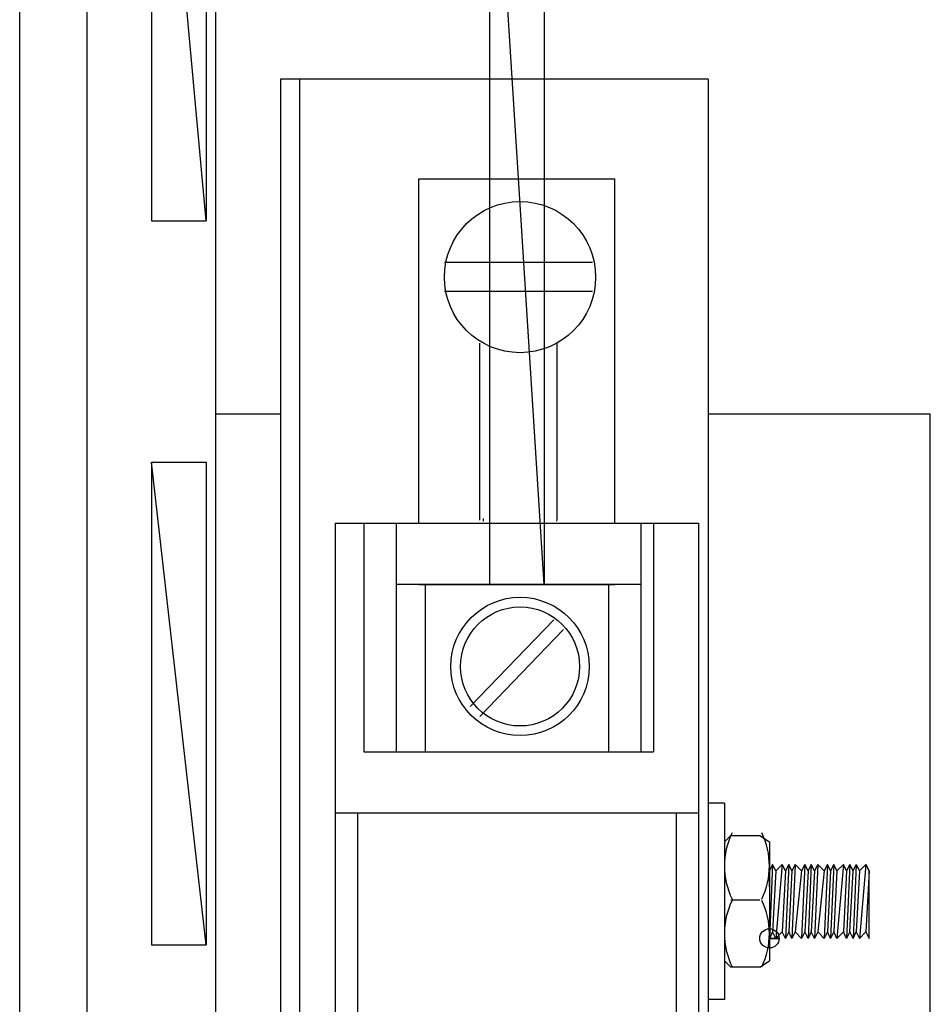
# Model space of a CAD drawing. Extents: x -98 to 248, y -55 to 13.
# Tile 106 of 117: x 171.831 to 172.017, y -6.793 to -6.592. Entities that reach past the tile are written whole.
import ezdxf

# ---------------------------------------------------------------- set-up
doc = ezdxf.new("R2010")
doc.units = 0
doc.header["$LTSCALE"] = 0.01
doc.layers.add('Camada 1', color=7, linetype='Continuous')

msp = doc.modelspace()

# ---------------------------------------------------------------- linework, layer by layer
at = {"layer": 'Camada 1', "lineweight": 25}
for points in [[(171.83138, -7.18552), (171.83138, -7.18552), (171.83138, -6.36218), (171.83138, -6.36218)], [(171.84519, -7.16974), (171.84519, -7.16974), (171.84519, -6.36218), (171.84519, -6.36218)], [(171.87149, -7.16974), (171.87149, -7.16974), (171.87149, -6.36218), (171.87149, -6.36218)], [(171.88465, -6.60419), (171.88465, -6.60419), (171.88465, -7.05531), (171.88465, -7.05531)], [(171.97211, -6.60419), (171.97211, -6.60419), (171.88465, -6.60419), (171.88465, -6.60419)], [(171.88859, -6.60419), (171.88859, -6.60419), (171.88859, -7.05531), (171.88859, -7.05531)], [(171.97211, -6.60419), (171.97211, -6.60419), (171.97211, -7.05531), (171.97211, -7.05531)], [(171.91292, -6.69494), (171.91292, -6.69494), (171.91292, -6.62457), (171.91292, -6.62457)], [(171.91292, -6.62457), (171.91292, -6.62457), (171.95304, -6.62457), (171.95304, -6.62457)], [(171.95304, -6.69494), (171.95304, -6.69494), (171.95304, -6.62457), (171.95304, -6.62457)], [(171.94843, -6.64167), (171.94843, -6.64167), (171.91818, -6.64167), (171.91818, -6.64167)], [(171.94843, -6.64759), (171.94843, -6.64759), (171.91818, -6.64759), (171.91818, -6.64759)], [(171.92542, -6.69428), (171.92542, -6.69428), (171.92542, -6.65811), (171.92542, -6.65811)], [(171.9412, -6.69428), (171.9412, -6.69428), (171.9412, -6.65811), (171.9412, -6.65811)], [(171.87149, -6.67258), (171.87149, -6.67258), (171.88465, -6.67258), (171.88465, -6.67258)], [(171.97211, -6.67258), (171.97211, -6.67258), (172.01748, -6.67258), (172.01748, -6.67258)], [(172.01748, -6.98363), (172.01748, -6.98363), (172.01748, -6.67258), (172.01748, -6.67258)], [(171.89582, -6.69494), (171.89582, -6.69494), (171.89582, -6.9935), (171.89582, -6.9935)], [(171.89582, -6.69494), (171.89582, -6.69494), (171.97013, -6.69494), (171.97013, -6.69494)], [(171.90174, -6.69494), (171.90174, -6.69494), (171.90174, -6.74163), (171.90174, -6.74163)], [(171.90832, -6.69494), (171.90832, -6.69494), (171.90832, -6.74163), (171.90832, -6.74163)], [(171.92607, -6.69395), (171.92607, -6.69414), (171.92608, -6.69434), (171.9261, -6.69453)], [(171.94118, -6.69453), (171.94119, -6.69434), (171.9412, -6.69414), (171.9412, -6.69395)], [(171.9583, -6.69494), (171.9583, -6.69494), (171.9583, -6.74163), (171.9583, -6.74163)], [(171.96093, -6.69494), (171.96093, -6.69494), (171.96093, -6.74163), (171.96093, -6.74163)], [(171.97013, -6.69494), (171.97013, -6.69494), (171.97013, -6.9935), (171.97013, -6.9935)], [(171.9583, -6.70743), (171.9583, -6.70743), (171.90832, -6.70743), (171.90832, -6.70743)], [(171.91292, -6.70743), (171.91292, -6.70743), (171.95304, -6.70743), (171.95304, -6.70743)], [(171.91424, -6.70743), (171.91424, -6.70743), (171.91424, -6.74163), (171.91424, -6.74163)], [(171.95172, -6.70743), (171.95172, -6.70743), (171.95172, -6.74163), (171.95172, -6.74163)], [(171.92344, -6.73242), (171.92344, -6.73242), (171.94054, -6.71467), (171.94054, -6.71467)], [(171.92542, -6.7344), (171.92542, -6.7344), (171.94251, -6.71664), (171.94251, -6.71664)], [(171.90174, -6.74163), (171.90174, -6.74163), (171.96093, -6.74163), (171.96093, -6.74163)], [(171.9754, -6.75215), (171.9754, -6.75215), (171.97211, -6.75215), (171.97211, -6.75215)], [(171.9754, -6.75215), (171.9754, -6.75215), (171.9754, -6.79226), (171.9754, -6.79226)], [(171.89582, -6.75412), (171.89582, -6.75412), (171.97013, -6.75412), (171.97013, -6.75412)], [(171.90043, -6.75412), (171.90043, -6.75412), (171.90043, -6.93431), (171.90043, -6.93431)], [(171.96553, -6.75412), (171.96553, -6.75412), (171.96553, -6.93431), (171.96553, -6.93431)], [(171.97696, -6.7582), (171.97487, -6.76247), (171.97487, -6.76747), (171.97696, -6.77175)], [(171.97671, -6.75873), (171.97671, -6.75873), (171.9754, -6.76004), (171.9754, -6.76004)], [(171.98304, -6.77175), (171.98512, -6.76747), (171.98512, -6.76247), (171.98304, -6.7582)], [(171.9846, -6.76004), (171.9846, -6.76004), (171.9846, -6.78437), (171.9846, -6.78437)], [(171.98526, -6.76465), (171.98526, -6.76465), (171.9846, -6.76596), (171.9846, -6.76596)], [(171.98526, -6.76465), (171.98526, -6.76465), (171.9846, -6.77977), (171.9846, -6.77977)], [(171.98592, -6.76596), (171.98592, -6.76596), (171.98526, -6.76465), (171.98526, -6.76465)], [(171.98723, -6.76465), (171.98723, -6.76465), (171.98592, -6.76596), (171.98592, -6.76596)], [(171.98723, -6.76465), (171.98723, -6.76465), (171.98592, -6.77977), (171.98592, -6.77977)], [(171.98789, -6.76596), (171.98789, -6.76596), (171.98723, -6.76465), (171.98723, -6.76465)], [(171.98855, -6.76465), (171.98855, -6.76465), (171.98789, -6.76596), (171.98789, -6.76596)], [(171.98855, -6.76465), (171.98855, -6.76465), (171.98789, -6.77977), (171.98789, -6.77977)], [(171.98921, -6.76596), (171.98921, -6.76596), (171.98855, -6.76465), (171.98855, -6.76465)], [(171.98986, -6.76465), (171.98986, -6.76465), (171.98921, -6.76596), (171.98921, -6.76596)], [(171.98986, -6.76465), (171.98986, -6.76465), (171.98921, -6.77977), (171.98921, -6.77977)], [(171.99118, -6.76596), (171.99118, -6.76596), (171.98986, -6.76465), (171.98986, -6.76465)], [(171.99184, -6.76465), (171.99184, -6.76465), (171.99118, -6.76596), (171.99118, -6.76596)], [(171.99184, -6.76465), (171.99184, -6.76465), (171.99118, -6.77977), (171.99118, -6.77977)], [(171.99249, -6.76596), (171.99249, -6.76596), (171.99184, -6.76465), (171.99184, -6.76465)], [(171.99315, -6.76465), (171.99315, -6.76465), (171.99249, -6.76596), (171.99249, -6.76596)], [(171.99315, -6.76465), (171.99315, -6.76465), (171.99249, -6.77977), (171.99249, -6.77977)], [(171.99381, -6.76596), (171.99381, -6.76596), (171.99315, -6.76465), (171.99315, -6.76465)], [(171.99447, -6.76465), (171.99447, -6.76465), (171.99381, -6.76596), (171.99381, -6.76596)], [(171.99447, -6.76465), (171.99447, -6.76465), (171.99381, -6.77977), (171.99381, -6.77977)], [(171.99578, -6.76596), (171.99578, -6.76596), (171.99447, -6.76465), (171.99447, -6.76465)], [(171.99644, -6.76465), (171.99644, -6.76465), (171.99578, -6.76596), (171.99578, -6.76596)], [(171.99644, -6.76465), (171.99644, -6.76465), (171.99578, -6.77977), (171.99578, -6.77977)], [(171.9971, -6.76596), (171.9971, -6.76596), (171.99644, -6.76465), (171.99644, -6.76465)], [(171.99775, -6.76465), (171.99775, -6.76465), (171.9971, -6.76596), (171.9971, -6.76596)], [(171.99775, -6.76465), (171.99775, -6.76465), (171.9971, -6.77977), (171.9971, -6.77977)], [(171.99841, -6.76596), (171.99841, -6.76596), (171.99775, -6.76465), (171.99775, -6.76465)], [(171.99973, -6.76465), (171.99973, -6.76465), (171.99841, -6.76596), (171.99841, -6.76596)], [(171.99973, -6.76465), (171.99973, -6.76465), (171.99841, -6.77977), (171.99841, -6.77977)], [(172.00038, -6.76596), (172.00038, -6.76596), (171.99973, -6.76465), (171.99973, -6.76465)], [(172.00104, -6.76465), (172.00104, -6.76465), (172.00038, -6.76596), (172.00038, -6.76596)], [(172.00104, -6.76465), (172.00104, -6.76465), (172.00038, -6.77977), (172.00038, -6.77977)], [(172.0017, -6.76596), (172.0017, -6.76596), (172.00104, -6.76465), (172.00104, -6.76465)], [(172.00236, -6.76465), (172.00236, -6.76465), (172.0017, -6.77977), (172.0017, -6.77977)], [(172.00433, -6.76465), (172.00433, -6.76465), (172.00302, -6.77977), (172.00302, -6.77977)], [(171.98592, -6.76596), (171.98592, -6.76596), (171.98526, -6.77845), (171.98526, -6.77845)], [(171.98789, -6.76596), (171.98789, -6.76596), (171.98723, -6.77845), (171.98723, -6.77845)], [(171.98921, -6.76596), (171.98921, -6.76596), (171.98855, -6.77845), (171.98855, -6.77845)], [(171.99118, -6.76596), (171.99118, -6.76596), (171.98986, -6.77845), (171.98986, -6.77845)], [(171.99249, -6.76596), (171.99249, -6.76596), (171.99184, -6.77845), (171.99184, -6.77845)], [(171.99381, -6.76596), (171.99381, -6.76596), (171.99315, -6.77845), (171.99315, -6.77845)], [(171.99578, -6.76596), (171.99578, -6.76596), (171.99447, -6.77845), (171.99447, -6.77845)], [(171.9971, -6.76596), (171.9971, -6.76596), (171.99644, -6.77845), (171.99644, -6.77845)], [(171.99841, -6.76596), (171.99841, -6.76596), (171.99775, -6.77845), (171.99775, -6.77845)], [(172.00038, -6.76596), (172.00038, -6.76596), (171.99973, -6.77845), (171.99973, -6.77845)], [(172.00302, -6.76596), (172.00302, -6.76596), (172.00236, -6.77845), (172.00236, -6.77845)], [(171.97696, -6.77201), (171.97487, -6.77628), (171.97487, -6.78128), (171.97696, -6.78556)], [(171.97671, -6.77188), (171.97671, -6.77188), (171.98263, -6.77188), (171.98263, -6.77188)], [(171.98304, -6.78556), (171.98512, -6.78128), (171.98512, -6.77628), (171.98304, -6.77201)], [(171.98526, -6.77845), (171.98526, -6.77845), (171.9846, -6.77977), (171.9846, -6.77977)], [(171.98592, -6.77977), (171.98592, -6.77977), (171.98526, -6.77845), (171.98526, -6.77845)], [(171.98723, -6.77845), (171.98723, -6.77845), (171.98592, -6.77977), (171.98592, -6.77977)], [(171.98789, -6.77977), (171.98789, -6.77977), (171.98723, -6.77845), (171.98723, -6.77845)], [(171.98855, -6.77845), (171.98855, -6.77845), (171.98789, -6.77977), (171.98789, -6.77977)], [(171.98921, -6.77977), (171.98921, -6.77977), (171.98855, -6.77845), (171.98855, -6.77845)], [(171.98986, -6.77845), (171.98986, -6.77845), (171.98921, -6.77977), (171.98921, -6.77977)], [(171.99118, -6.77977), (171.99118, -6.77977), (171.98986, -6.77845), (171.98986, -6.77845)], [(171.99184, -6.77845), (171.99184, -6.77845), (171.99118, -6.77977), (171.99118, -6.77977)], [(171.99249, -6.77977), (171.99249, -6.77977), (171.99184, -6.77845), (171.99184, -6.77845)], [(171.99315, -6.77845), (171.99315, -6.77845), (171.99249, -6.77977), (171.99249, -6.77977)], [(171.99381, -6.77977), (171.99381, -6.77977), (171.99315, -6.77845), (171.99315, -6.77845)], [(171.99447, -6.77845), (171.99447, -6.77845), (171.99381, -6.77977), (171.99381, -6.77977)], [(171.99578, -6.77977), (171.99578, -6.77977), (171.99447, -6.77845), (171.99447, -6.77845)], [(171.99644, -6.77845), (171.99644, -6.77845), (171.99578, -6.77977), (171.99578, -6.77977)], [(171.9971, -6.77977), (171.9971, -6.77977), (171.99644, -6.77845), (171.99644, -6.77845)], [(171.99775, -6.77845), (171.99775, -6.77845), (171.9971, -6.77977), (171.9971, -6.77977)], [(171.99841, -6.77977), (171.99841, -6.77977), (171.99775, -6.77845), (171.99775, -6.77845)], [(171.99973, -6.77845), (171.99973, -6.77845), (171.99841, -6.77977), (171.99841, -6.77977)], [(172.00038, -6.77977), (172.00038, -6.77977), (171.99973, -6.77845), (171.99973, -6.77845)], [(172.00104, -6.77845), (172.00104, -6.77845), (172.00038, -6.77977), (172.00038, -6.77977)], [(171.97671, -6.78569), (171.97671, -6.78569), (171.9754, -6.78437), (171.9754, -6.78437)], [(171.98263, -6.78569), (171.98263, -6.78569), (171.9846, -6.78437), (171.9846, -6.78437)], [(171.98263, -6.78569), (171.98263, -6.78569), (171.97671, -6.78569), (171.97671, -6.78569)], [(171.9754, -6.79226), (171.9754, -6.79226), (171.97211, -6.79226), (171.97211, -6.79226)]]:
    msp.add_open_spline(points, degree=3, dxfattribs=at)
at = {"layer": 'Camada 1', "color": 4}
for points in [[(171.86952, -6.5108), (171.86952, -6.5108), (171.85834, -6.5108), (171.85834, -6.5108), (171.85834, -6.5108), (171.85834, -6.5108), (171.86952, -6.63312), (171.86952, -6.63312), (171.86952, -6.63312), (171.86952, -6.63312), (171.86952, -6.5108), (171.86952, -6.5108)], [(171.85834, -6.5108), (171.85834, -6.5108), (171.86952, -6.63312), (171.86952, -6.63312), (171.86952, -6.63312), (171.86952, -6.63312), (171.85834, -6.63312), (171.85834, -6.63312), (171.85834, -6.63312), (171.85834, -6.63312), (171.85834, -6.5108), (171.85834, -6.5108)], [(171.86952, -6.68244), (171.86952, -6.68244), (171.85834, -6.68244), (171.85834, -6.68244), (171.85834, -6.68244), (171.85834, -6.68244), (171.86952, -6.78108), (171.86952, -6.78108), (171.86952, -6.78108), (171.86952, -6.78108), (171.86952, -6.68244), (171.86952, -6.68244)], [(171.85834, -6.68244), (171.85834, -6.68244), (171.86952, -6.78108), (171.86952, -6.78108), (171.86952, -6.78108), (171.86952, -6.78108), (171.85834, -6.78108), (171.85834, -6.78108), (171.85834, -6.78108), (171.85834, -6.78108), (171.85834, -6.68244), (171.85834, -6.68244)]]:
    msp.add_open_spline(points, degree=3, knots=[0, 0, 0, 0, 0.25, 0.25, 0.25, 0.25, 0.5, 0.5, 0.5, 0.5, 1, 1, 1, 1], dxfattribs=at)
at = {"layer": 'Camada 1', "color": 4, "lineweight": 0}
for points in [[(171.86952, -6.5108), (171.86952, -6.5108), (171.85834, -6.5108), (171.85834, -6.5108), (171.85834, -6.5108), (171.85834, -6.5108), (171.86952, -6.63312), (171.86952, -6.63312), (171.86952, -6.63312), (171.86952, -6.63312), (171.86952, -6.5108), (171.86952, -6.5108)], [(171.85834, -6.5108), (171.85834, -6.5108), (171.86952, -6.63312), (171.86952, -6.63312), (171.86952, -6.63312), (171.86952, -6.63312), (171.85834, -6.63312), (171.85834, -6.63312), (171.85834, -6.63312), (171.85834, -6.63312), (171.85834, -6.5108), (171.85834, -6.5108)], [(171.86952, -6.68244), (171.86952, -6.68244), (171.85834, -6.68244), (171.85834, -6.68244), (171.85834, -6.68244), (171.85834, -6.68244), (171.86952, -6.78108), (171.86952, -6.78108), (171.86952, -6.78108), (171.86952, -6.78108), (171.86952, -6.68244), (171.86952, -6.68244)], [(171.85834, -6.68244), (171.85834, -6.68244), (171.86952, -6.78108), (171.86952, -6.78108), (171.86952, -6.78108), (171.86952, -6.78108), (171.85834, -6.78108), (171.85834, -6.78108), (171.85834, -6.78108), (171.85834, -6.78108), (171.85834, -6.68244), (171.85834, -6.68244)]]:
    msp.add_open_spline(points, degree=3, knots=[0, 0, 0, 0, 0.25, 0.25, 0.25, 0.25, 0.5, 0.5, 0.5, 0.5, 1, 1, 1, 1], dxfattribs=at)
at = {"layer": 'Camada 1'}
for points, knots in [([(171.93857, -6.53119), (171.93857, -6.53119), (171.92739, -6.53053), (171.92739, -6.53053), (171.92739, -6.53053), (171.92739, -6.53053), (171.93857, -6.70743), (171.93857, -6.70743), (171.93857, -6.70743), (171.93857, -6.70743), (171.93857, -6.53119), (171.93857, -6.53119)], [0, 0, 0, 0, 0.25, 0.25, 0.25, 0.25, 0.5, 0.5, 0.5, 0.5, 1, 1, 1, 1]), ([(171.92739, -6.53053), (171.92739, -6.53053), (171.93857, -6.70743), (171.93857, -6.70743), (171.93857, -6.70743), (171.93857, -6.70743), (171.92739, -6.70743), (171.92739, -6.70743), (171.92739, -6.70743), (171.92739, -6.70743), (171.92739, -6.53053), (171.92739, -6.53053)], [0, 0, 0, 0, 0.25, 0.25, 0.25, 0.25, 0.5, 0.5, 0.5, 0.5, 1, 1, 1, 1]), ([(171.9846, -6.77977), (171.9846, -6.77977), (171.98658, -6.77977), (171.98658, -6.77977), (171.98658, -6.77977), (171.98658, -6.77868), (171.98569, -6.7778), (171.9846, -6.7778), (171.9846, -6.7778), (171.98352, -6.7778), (171.98263, -6.77868), (171.98263, -6.77977), (171.98263, -6.77977), (171.98263, -6.78086), (171.98352, -6.78174), (171.9846, -6.78174), (171.9846, -6.78174), (171.98569, -6.78174), (171.98658, -6.78086), (171.98658, -6.77977), (171.98658, -6.77977), (171.98658, -6.77977), (171.9846, -6.77977), (171.9846, -6.77977)], [0, 0, 0, 0, 0.142857, 0.142857, 0.142857, 0.142857, 0.285714, 0.285714, 0.285714, 0.285714, 0.428571, 0.428571, 0.428571, 0.428571, 0.571429, 0.571429, 0.571429, 0.571429, 0.714286, 0.714286, 0.714286, 0.714286, 1, 1, 1, 1])]:
    msp.add_open_spline(points, degree=3, knots=knots, dxfattribs=at)
at = {"layer": 'Camada 1', "lineweight": 0}
for points in [[(171.93857, -6.53119), (171.93857, -6.53119), (171.92739, -6.53053), (171.92739, -6.53053), (171.92739, -6.53053), (171.92739, -6.53053), (171.93857, -6.70743), (171.93857, -6.70743), (171.93857, -6.70743), (171.93857, -6.70743), (171.93857, -6.53119), (171.93857, -6.53119)], [(171.92739, -6.53053), (171.92739, -6.53053), (171.93857, -6.70743), (171.93857, -6.70743), (171.93857, -6.70743), (171.93857, -6.70743), (171.92739, -6.70743), (171.92739, -6.70743), (171.92739, -6.70743), (171.92739, -6.70743), (171.92739, -6.53053), (171.92739, -6.53053)]]:
    msp.add_open_spline(points, degree=3, knots=[0, 0, 0, 0, 0.25, 0.25, 0.25, 0.25, 0.5, 0.5, 0.5, 0.5, 1, 1, 1, 1], dxfattribs=at)
at = {"layer": 'Camada 1', "lineweight": 25}
for points, knots in [([(171.93364, -6.62918), (171.9251, -6.62918), (171.91818, -6.63609), (171.91818, -6.64463), (171.91818, -6.64463), (171.91818, -6.65317), (171.9251, -6.66008), (171.93364, -6.66008), (171.93364, -6.66008), (171.94217, -6.66008), (171.94909, -6.65317), (171.94909, -6.64463), (171.94909, -6.64463), (171.94909, -6.63609), (171.94217, -6.62918), (171.93364, -6.62918)], [0, 0, 0, 0, 0.2, 0.2, 0.2, 0.2, 0.4, 0.4, 0.4, 0.4, 0.6, 0.6, 0.6, 0.6, 1, 1, 1, 1]), ([(171.93364, -6.71006), (171.92583, -6.71006), (171.9195, -6.71639), (171.9195, -6.7242), (171.9195, -6.7242), (171.9195, -6.73201), (171.92583, -6.73834), (171.93364, -6.73834), (171.93364, -6.73834), (171.94145, -6.73834), (171.94778, -6.73201), (171.94778, -6.7242), (171.94778, -6.7242), (171.94778, -6.71639), (171.94145, -6.71006), (171.93364, -6.71006)], [0, 0, 0, 0, 0.2, 0.2, 0.2, 0.2, 0.4, 0.4, 0.4, 0.4, 0.6, 0.6, 0.6, 0.6, 1, 1, 1, 1]), ([(171.93364, -6.71204), (171.92692, -6.71204), (171.92147, -6.71748), (171.92147, -6.7242), (171.92147, -6.7242), (171.92147, -6.73092), (171.92692, -6.73637), (171.93364, -6.73637), (171.93364, -6.73637), (171.94036, -6.73637), (171.9458, -6.73092), (171.9458, -6.7242), (171.9458, -6.7242), (171.9458, -6.71748), (171.94036, -6.71204), (171.93364, -6.71204)], [0, 0, 0, 0, 0.2, 0.2, 0.2, 0.2, 0.4, 0.4, 0.4, 0.4, 0.6, 0.6, 0.6, 0.6, 1, 1, 1, 1]), ([(171.97671, -6.75873), (171.97671, -6.75873), (171.98263, -6.75873), (171.98263, -6.75873), (171.98263, -6.75873), (171.98263, -6.75873), (171.9846, -6.76004), (171.9846, -6.76004)], [0, 0, 0, 0, 0.333333, 0.333333, 0.333333, 0.333333, 1, 1, 1, 1]), ([(171.9846, -6.76925), (171.9846, -6.76925), (171.9846, -6.76596), (171.9846, -6.76596), (171.9846, -6.76596), (171.9846, -6.76596), (171.9846, -6.7653), (171.9846, -6.7653)], [0, 0, 0, 0, 0.333333, 0.333333, 0.333333, 0.333333, 1, 1, 1, 1]), ([(172.0017, -6.76596), (172.0017, -6.76596), (172.00236, -6.76465), (172.00236, -6.76465), (172.00236, -6.76465), (172.00236, -6.76465), (172.00302, -6.76596), (172.00302, -6.76596), (172.00302, -6.76596), (172.00302, -6.76596), (172.00433, -6.76465), (172.00433, -6.76465), (172.00433, -6.76465), (172.00433, -6.76465), (172.00499, -6.76596), (172.00499, -6.76596), (172.00499, -6.76596), (172.00499, -6.76596), (172.00433, -6.76465), (172.00433, -6.76465), (172.00433, -6.76465), (172.00433, -6.76465), (172.00302, -6.76596), (172.00302, -6.76596)], [0, 0, 0, 0, 0.142857, 0.142857, 0.142857, 0.142857, 0.285714, 0.285714, 0.285714, 0.285714, 0.428571, 0.428571, 0.428571, 0.428571, 0.571429, 0.571429, 0.571429, 0.571429, 0.714286, 0.714286, 0.714286, 0.714286, 1, 1, 1, 1]), ([(172.00302, -6.76596), (172.00302, -6.76596), (172.00433, -6.76465), (172.00433, -6.76465), (172.00433, -6.76465), (172.00433, -6.76465), (172.00499, -6.76596), (172.00499, -6.76596), (172.00499, -6.76596), (172.00499, -6.76596), (172.00433, -6.76465), (172.00433, -6.76465), (172.00433, -6.76465), (172.00433, -6.76465), (172.00302, -6.76596), (172.00302, -6.76596)], [0, 0, 0, 0, 0.2, 0.2, 0.2, 0.2, 0.4, 0.4, 0.4, 0.4, 0.6, 0.6, 0.6, 0.6, 1, 1, 1, 1]), ([(172.00302, -6.76596), (172.00302, -6.76596), (172.00433, -6.76465), (172.00433, -6.76465), (172.00433, -6.76465), (172.00433, -6.76465), (172.00499, -6.76596), (172.00499, -6.76596), (172.00499, -6.76596), (172.00499, -6.76596), (172.00433, -6.76465), (172.00433, -6.76465), (172.00433, -6.76465), (172.00433, -6.76465), (172.00302, -6.76596), (172.00302, -6.76596)], [0, 0, 0, 0, 0.2, 0.2, 0.2, 0.2, 0.4, 0.4, 0.4, 0.4, 0.6, 0.6, 0.6, 0.6, 1, 1, 1, 1]), ([(172.00302, -6.76596), (172.00302, -6.76596), (172.00433, -6.76465), (172.00433, -6.76465), (172.00433, -6.76465), (172.00433, -6.76465), (172.00499, -6.76596), (172.00499, -6.76596), (172.00499, -6.76596), (172.00499, -6.76596), (172.00433, -6.76465), (172.00433, -6.76465), (172.00433, -6.76465), (172.00433, -6.76465), (172.00302, -6.76596), (172.00302, -6.76596)], [0, 0, 0, 0, 0.2, 0.2, 0.2, 0.2, 0.4, 0.4, 0.4, 0.4, 0.6, 0.6, 0.6, 0.6, 1, 1, 1, 1]), ([(172.00302, -6.76596), (172.00302, -6.76596), (172.00433, -6.76465), (172.00433, -6.76465), (172.00433, -6.76465), (172.00433, -6.76465), (172.00499, -6.76596), (172.00499, -6.76596), (172.00499, -6.76596), (172.00499, -6.76596), (172.00433, -6.76465), (172.00433, -6.76465), (172.00433, -6.76465), (172.00433, -6.76465), (172.00302, -6.76596), (172.00302, -6.76596)], [0, 0, 0, 0, 0.2, 0.2, 0.2, 0.2, 0.4, 0.4, 0.4, 0.4, 0.6, 0.6, 0.6, 0.6, 1, 1, 1, 1]), ([(172.00302, -6.76596), (172.00302, -6.76596), (172.00433, -6.76465), (172.00433, -6.76465), (172.00433, -6.76465), (172.00433, -6.76465), (172.00499, -6.76596), (172.00499, -6.76596), (172.00499, -6.76596), (172.00499, -6.76596), (172.00433, -6.76465), (172.00433, -6.76465), (172.00433, -6.76465), (172.00433, -6.76465), (172.00302, -6.76596), (172.00302, -6.76596)], [0, 0, 0, 0, 0.2, 0.2, 0.2, 0.2, 0.4, 0.4, 0.4, 0.4, 0.6, 0.6, 0.6, 0.6, 1, 1, 1, 1]), ([(172.00302, -6.76596), (172.00302, -6.76596), (172.00433, -6.76465), (172.00433, -6.76465), (172.00433, -6.76465), (172.00433, -6.76465), (172.00499, -6.76596), (172.00499, -6.76596), (172.00499, -6.76596), (172.00499, -6.76596), (172.00433, -6.76465), (172.00433, -6.76465), (172.00433, -6.76465), (172.00433, -6.76465), (172.00302, -6.76596), (172.00302, -6.76596)], [0, 0, 0, 0, 0.2, 0.2, 0.2, 0.2, 0.4, 0.4, 0.4, 0.4, 0.6, 0.6, 0.6, 0.6, 1, 1, 1, 1]), ([(172.00302, -6.76596), (172.00302, -6.76596), (172.00433, -6.76465), (172.00433, -6.76465), (172.00433, -6.76465), (172.00433, -6.76465), (172.00499, -6.76596), (172.00499, -6.76596), (172.00499, -6.76596), (172.00499, -6.76596), (172.00433, -6.76465), (172.00433, -6.76465), (172.00433, -6.76465), (172.00433, -6.76465), (172.00302, -6.76596), (172.00302, -6.76596)], [0, 0, 0, 0, 0.2, 0.2, 0.2, 0.2, 0.4, 0.4, 0.4, 0.4, 0.6, 0.6, 0.6, 0.6, 1, 1, 1, 1]), ([(172.00302, -6.76596), (172.00302, -6.76596), (172.00433, -6.76465), (172.00433, -6.76465), (172.00433, -6.76465), (172.00433, -6.76465), (172.00499, -6.76596), (172.00499, -6.76596), (172.00499, -6.76596), (172.00499, -6.76596), (172.00433, -6.76465), (172.00433, -6.76465), (172.00433, -6.76465), (172.00433, -6.76465), (172.00302, -6.76596), (172.00302, -6.76596)], [0, 0, 0, 0, 0.2, 0.2, 0.2, 0.2, 0.4, 0.4, 0.4, 0.4, 0.6, 0.6, 0.6, 0.6, 1, 1, 1, 1]), ([(172.00302, -6.76596), (172.00302, -6.76596), (172.00433, -6.76465), (172.00433, -6.76465), (172.00433, -6.76465), (172.00433, -6.76465), (172.00499, -6.76596), (172.00499, -6.76596), (172.00499, -6.76596), (172.00499, -6.76596), (172.00433, -6.76465), (172.00433, -6.76465), (172.00433, -6.76465), (172.00433, -6.76465), (172.00302, -6.76596), (172.00302, -6.76596)], [0, 0, 0, 0, 0.2, 0.2, 0.2, 0.2, 0.4, 0.4, 0.4, 0.4, 0.6, 0.6, 0.6, 0.6, 1, 1, 1, 1]), ([(172.00302, -6.76596), (172.00302, -6.76596), (172.00433, -6.76465), (172.00433, -6.76465), (172.00433, -6.76465), (172.00433, -6.76465), (172.00499, -6.76596), (172.00499, -6.76596), (172.00499, -6.76596), (172.00499, -6.76596), (172.00433, -6.76465), (172.00433, -6.76465), (172.00433, -6.76465), (172.00433, -6.76465), (172.00302, -6.76596), (172.00302, -6.76596)], [0, 0, 0, 0, 0.2, 0.2, 0.2, 0.2, 0.4, 0.4, 0.4, 0.4, 0.6, 0.6, 0.6, 0.6, 1, 1, 1, 1]), ([(172.00302, -6.76596), (172.00302, -6.76596), (172.00433, -6.76465), (172.00433, -6.76465), (172.00433, -6.76465), (172.00433, -6.76465), (172.00499, -6.76596), (172.00499, -6.76596), (172.00499, -6.76596), (172.00499, -6.76596), (172.00433, -6.76465), (172.00433, -6.76465), (172.00433, -6.76465), (172.00433, -6.76465), (172.00302, -6.76596), (172.00302, -6.76596)], [0, 0, 0, 0, 0.2, 0.2, 0.2, 0.2, 0.4, 0.4, 0.4, 0.4, 0.6, 0.6, 0.6, 0.6, 1, 1, 1, 1]), ([(172.00302, -6.76596), (172.00302, -6.76596), (172.00433, -6.76465), (172.00433, -6.76465), (172.00433, -6.76465), (172.00433, -6.76465), (172.00499, -6.76596), (172.00499, -6.76596), (172.00499, -6.76596), (172.00499, -6.76596), (172.00433, -6.76465), (172.00433, -6.76465), (172.00433, -6.76465), (172.00433, -6.76465), (172.00302, -6.76596), (172.00302, -6.76596)], [0, 0, 0, 0, 0.2, 0.2, 0.2, 0.2, 0.4, 0.4, 0.4, 0.4, 0.6, 0.6, 0.6, 0.6, 1, 1, 1, 1]), ([(172.00302, -6.76596), (172.00302, -6.76596), (172.00433, -6.76465), (172.00433, -6.76465), (172.00433, -6.76465), (172.00433, -6.76465), (172.00499, -6.76596), (172.00499, -6.76596), (172.00499, -6.76596), (172.00499, -6.76596), (172.00433, -6.76465), (172.00433, -6.76465), (172.00433, -6.76465), (172.00433, -6.76465), (172.00302, -6.76596), (172.00302, -6.76596)], [0, 0, 0, 0, 0.2, 0.2, 0.2, 0.2, 0.4, 0.4, 0.4, 0.4, 0.6, 0.6, 0.6, 0.6, 1, 1, 1, 1]), ([(172.00302, -6.76596), (172.00302, -6.76596), (172.00433, -6.76465), (172.00433, -6.76465), (172.00433, -6.76465), (172.00433, -6.76465), (172.00499, -6.76596), (172.00499, -6.76596), (172.00499, -6.76596), (172.00499, -6.76596), (172.00433, -6.76465), (172.00433, -6.76465), (172.00433, -6.76465), (172.00433, -6.76465), (172.00302, -6.76596), (172.00302, -6.76596)], [0, 0, 0, 0, 0.2, 0.2, 0.2, 0.2, 0.4, 0.4, 0.4, 0.4, 0.6, 0.6, 0.6, 0.6, 1, 1, 1, 1]), ([(172.0017, -6.77977), (172.0017, -6.77977), (172.00104, -6.77845), (172.00104, -6.77845), (172.00104, -6.77845), (172.00104, -6.77845), (172.0017, -6.76596), (172.0017, -6.76596)], [0, 0, 0, 0, 0.333333, 0.333333, 0.333333, 0.333333, 1, 1, 1, 1]), ([(172.00433, -6.77845), (172.00433, -6.77845), (172.00499, -6.76596), (172.00499, -6.76596), (172.00499, -6.76596), (172.00499, -6.76596), (172.00499, -6.77977), (172.00499, -6.77977), (172.00499, -6.77977), (172.00499, -6.77977), (172.00433, -6.77845), (172.00433, -6.77845)], [0, 0, 0, 0, 0.25, 0.25, 0.25, 0.25, 0.5, 0.5, 0.5, 0.5, 1, 1, 1, 1]), ([(172.0017, -6.77977), (172.0017, -6.77977), (172.00236, -6.77845), (172.00236, -6.77845), (172.00236, -6.77845), (172.00236, -6.77845), (172.00302, -6.77977), (172.00302, -6.77977), (172.00302, -6.77977), (172.00302, -6.77977), (172.00433, -6.77845), (172.00433, -6.77845), (172.00433, -6.77845), (172.00433, -6.77845), (172.00302, -6.77977), (172.00302, -6.77977), (172.00302, -6.77977), (172.00302, -6.77977), (172.00433, -6.77845), (172.00433, -6.77845), (172.00433, -6.77845), (172.00433, -6.77845), (172.00302, -6.77977), (172.00302, -6.77977), (172.00302, -6.77977), (172.00302, -6.77977), (172.00433, -6.77845), (172.00433, -6.77845), (172.00433, -6.77845), (172.00433, -6.77845), (172.00302, -6.77977), (172.00302, -6.77977), (172.00302, -6.77977), (172.00302, -6.77977), (172.00433, -6.77845), (172.00433, -6.77845), (172.00433, -6.77845), (172.00433, -6.77845), (172.00302, -6.77977), (172.00302, -6.77977), (172.00302, -6.77977), (172.00302, -6.77977), (172.00433, -6.77845), (172.00433, -6.77845), (172.00433, -6.77845), (172.00433, -6.77845), (172.00302, -6.77977), (172.00302, -6.77977), (172.00302, -6.77977), (172.00302, -6.77977), (172.00433, -6.77845), (172.00433, -6.77845), (172.00433, -6.77845), (172.00433, -6.77845), (172.00302, -6.77977), (172.00302, -6.77977), (172.00302, -6.77977), (172.00302, -6.77977), (172.00433, -6.77845), (172.00433, -6.77845), (172.00433, -6.77845), (172.00433, -6.77845), (172.00302, -6.77977), (172.00302, -6.77977), (172.00302, -6.77977), (172.00302, -6.77977), (172.00433, -6.77845), (172.00433, -6.77845), (172.00433, -6.77845), (172.00433, -6.77845), (172.00302, -6.77977), (172.00302, -6.77977), (172.00302, -6.77977), (172.00302, -6.77977), (172.00433, -6.77845), (172.00433, -6.77845), (172.00433, -6.77845), (172.00433, -6.77845), (172.00302, -6.77977), (172.00302, -6.77977), (172.00302, -6.77977), (172.00302, -6.77977), (172.00433, -6.77845), (172.00433, -6.77845), (172.00433, -6.77845), (172.00433, -6.77845), (172.00302, -6.77977), (172.00302, -6.77977), (172.00302, -6.77977), (172.00302, -6.77977), (172.00433, -6.77845), (172.00433, -6.77845), (172.00433, -6.77845), (172.00433, -6.77845), (172.00302, -6.77977), (172.00302, -6.77977), (172.00302, -6.77977), (172.00302, -6.77977), (172.00433, -6.77845), (172.00433, -6.77845), (172.00433, -6.77845), (172.00433, -6.77845), (172.00302, -6.77977), (172.00302, -6.77977), (172.00302, -6.77977), (172.00302, -6.77977), (172.00433, -6.77845), (172.00433, -6.77845), (172.00433, -6.77845), (172.00433, -6.77845), (172.00302, -6.77977), (172.00302, -6.77977), (172.00302, -6.77977), (172.00302, -6.77977), (172.00433, -6.77845), (172.00433, -6.77845), (172.00433, -6.77845), (172.00433, -6.77845), (172.00302, -6.77977), (172.00302, -6.77977), (172.00302, -6.77977), (172.00302, -6.77977), (172.00433, -6.77845), (172.00433, -6.77845), (172.00433, -6.77845), (172.00433, -6.77845), (172.00302, -6.77977), (172.00302, -6.77977)], [0, 0, 0, 0, 0.030303, 0.030303, 0.030303, 0.030303, 0.060606, 0.060606, 0.060606, 0.060606, 0.090909, 0.090909, 0.090909, 0.090909, 0.121212, 0.121212, 0.121212, 0.121212, 0.151515, 0.151515, 0.151515, 0.151515, 0.181818, 0.181818, 0.181818, 0.181818, 0.212121, 0.212121, 0.212121, 0.212121, 0.242424, 0.242424, 0.242424, 0.242424, 0.272727, 0.272727, 0.272727, 0.272727, 0.30303, 0.30303, 0.30303, 0.30303, 0.333333, 0.333333, 0.333333, 0.333333, 0.363636, 0.363636, 0.363636, 0.363636, 0.393939, 0.393939, 0.393939, 0.393939, 0.424242, 0.424242, 0.424242, 0.424242, 0.454545, 0.454545, 0.454545, 0.454545, 0.484848, 0.484848, 0.484848, 0.484848, 0.515152, 0.515152, 0.515152, 0.515152, 0.545455, 0.545455, 0.545455, 0.545455, 0.575758, 0.575758, 0.575758, 0.575758, 0.606061, 0.606061, 0.606061, 0.606061, 0.636364, 0.636364, 0.636364, 0.636364, 0.666667, 0.666667, 0.666667, 0.666667, 0.69697, 0.69697, 0.69697, 0.69697, 0.727273, 0.727273, 0.727273, 0.727273, 0.757576, 0.757576, 0.757576, 0.757576, 0.787879, 0.787879, 0.787879, 0.787879, 0.818182, 0.818182, 0.818182, 0.818182, 0.848485, 0.848485, 0.848485, 0.848485, 0.878788, 0.878788, 0.878788, 0.878788, 0.909091, 0.909091, 0.909091, 0.909091, 0.939394, 0.939394, 0.939394, 0.939394, 1, 1, 1, 1])]:
    msp.add_open_spline(points, degree=3, knots=knots, dxfattribs=at)

doc.saveas('drawing.dxf')
